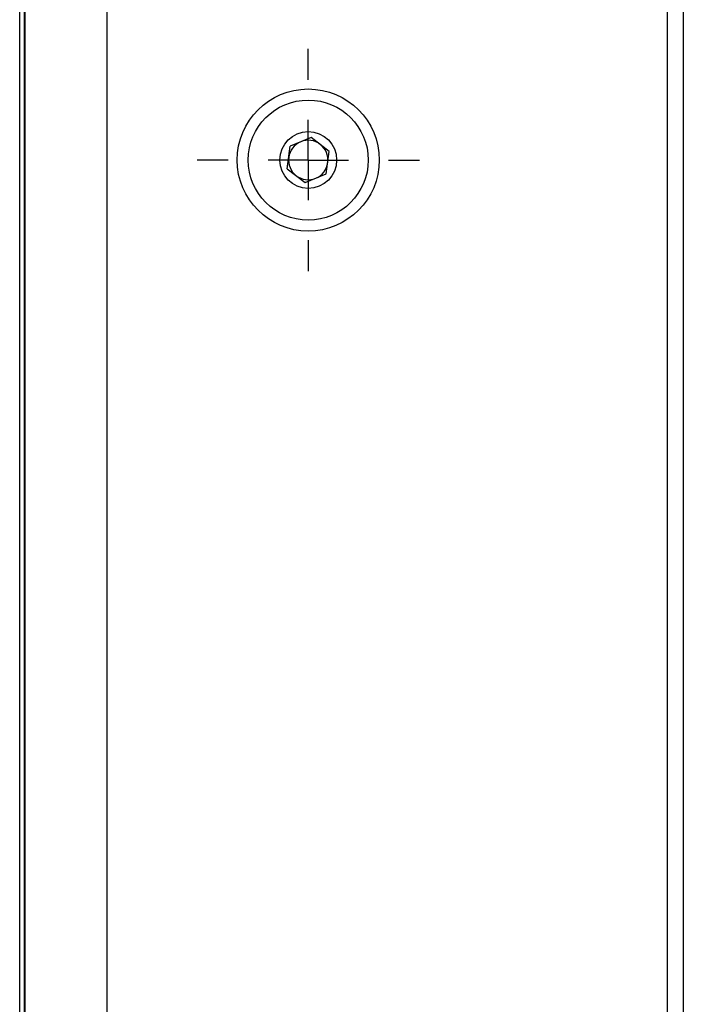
# Model space of a CAD drawing. Header units: millimetres. Extents: x -88 to 910, y -234 to 995.
# Tile 8 of 40: x 319 to 361, y 267 to 330. Entities that reach past the tile are written whole.
import ezdxf

# ---------------------------------------------------------------- set-up
doc = ezdxf.new("R2010")
doc.units = ezdxf.units.MM
doc.layers.add('SLD-0', color=179, linetype='Continuous')

# ---------------------------------------------------------------- blocks, each defined once
blk = doc.blocks.new('SW_CENTERMARKSYMBOL_1')
at = {"layer": 'SLD-0', "color": 0}
for p, q in [((0, 5.08), (0, 7.04)), ((0, 0), (0, 2.54)), ((-5.08, 0), (-7.04, 0)), ((0, 0), (-2.54, 0)), ((0, 0), (0, -2.54)), ((0, 0), (2.54, 0)), ((5.08, 0), (7.04, 0)), ((0, -5.08), (0, -7.04))]:
    blk.add_line(p, q, dxfattribs=at)

msp = doc.modelspace()

# ---------------------------------------------------------------- linework, layer by layer
at = {"color": 7, "linetype": 'Continuous', "lineweight": 25}
for p, q in [((324.893, 79.868), (324.893, 391.218)), ((361.393, 377.432), (361.393, 75.868)), ((360.393, 75.868), (360.393, 376.868)), ((319.35, 77.239), (319.35, 370.128)), ((319.638, 370.128), (319.638, 77.239)), ((319.698, 77.338), (319.698, 370.029)), ((336.297, 320.343), (336.487, 321.774)), ((337.821, 322.325), (336.487, 321.774)), ((338.965, 321.445), (337.821, 322.325)), ((338.775, 320.014), (338.965, 321.445)), ((336.297, 320.343), (337.441, 319.463)), ((337.441, 319.463), (338.775, 320.014))]:
    msp.add_line(p, q, dxfattribs=at)
for radius in [4.5, 3.8, 1.8]:
    msp.add_circle((337.631, 320.894), radius, dxfattribs=at)
for start, end in [(112.44828, 172.44828), (52.44828, 112.44828), (352.44828, 52.44828), (172.44828, 232.44828), (292.44828, 352.44828), (232.44828, 292.44828)]:
    msp.add_arc((337.631, 320.894), 1.25, start, end, dxfattribs=at)

# ---------------------------------------------------------------- block references
at = {"layer": 'SLD-0'}
msp.add_blockref('SW_CENTERMARKSYMBOL_1', (337.631, 320.894), dxfattribs=at)

doc.saveas('drawing.dxf')
